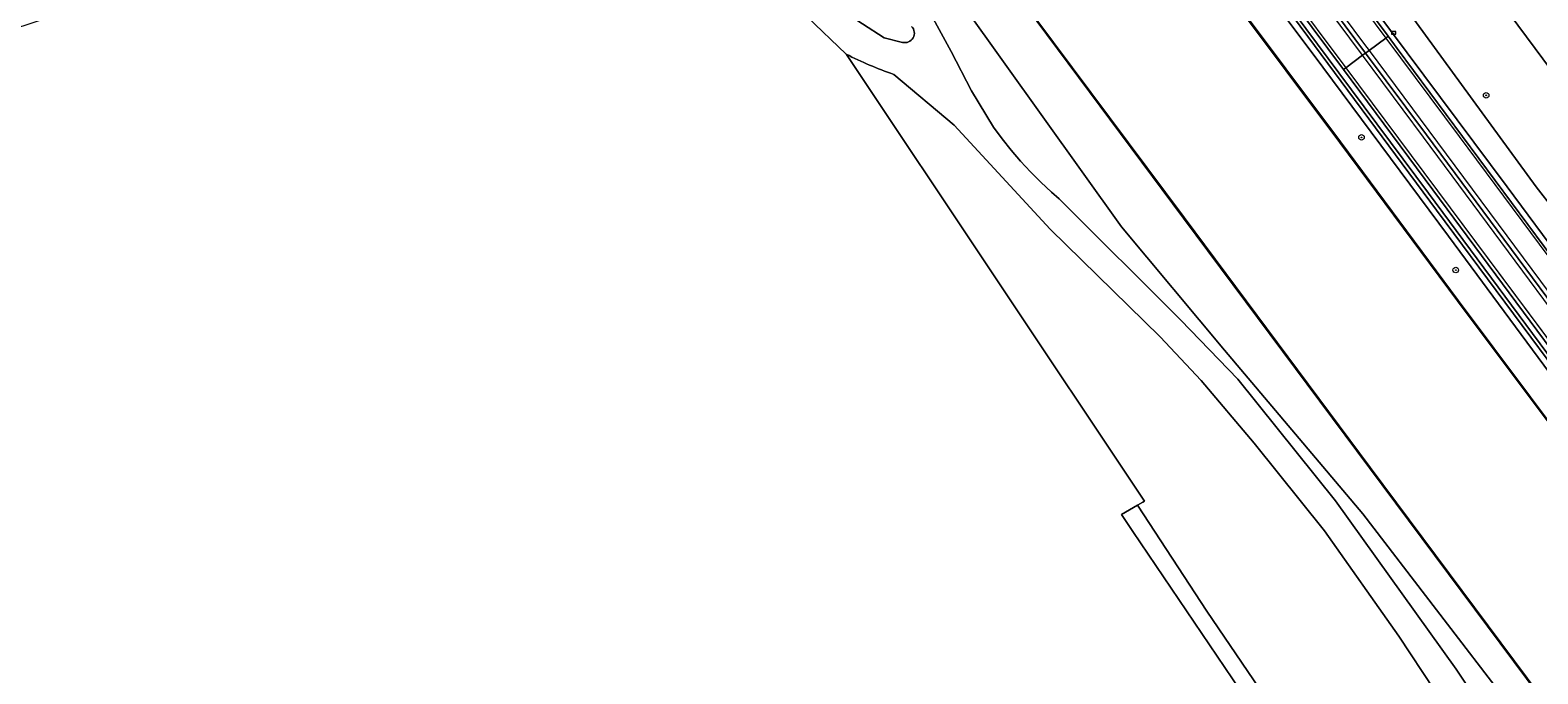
# Model space of a CAD drawing. Header units: metres. Extents: x 168032 to 180145, y 382923 to 399665.
# Tile 213 of 256: x 170441 to 170658, y 396230 to 396323. Entities that reach past the tile are written whole.
import ezdxf
from ezdxf.enums import TextEntityAlignment as Align

# ---------------------------------------------------------------- set-up
doc = ezdxf.new("R2010")
doc.units = ezdxf.units.M
doc.linetypes.add('VW-3-3_STREEP', pattern=[6, 3, -3])
doc.layers.get('0').update_dxf_attribs({"color": 8, "lineweight": 18})
for name, color, linetype, lineweight in [('B-WE-GK-BESCHOEIING_DAMWAND-G', 8, 'GK-BESCHOEIING', 18), ('B-WE-GK-KADEMUUR-GV', 8, 'Continuous', 18), ('B-WE-GR-BEPLANTING_CULTUUR_BOSPLANTSOEN-GV', 8, 'Continuous', 18), ('B-WE-GR-BOOM-S', 8, 'Continuous', 18), ('B-WE-GR-BOS_LOOF-GV', 8, 'Continuous', 18), ('B-WE-GR-BOUWLAND-GV', 8, 'Continuous', 18), ('B-WE-GR-GRAS-GV', 8, 'Continuous', 18), ('B-WE-GR-STRUIK-GV', 8, 'Continuous', 18), ('B-WE-GW-TALUD_KRUIN-G', 8, 'Continuous', 18), ('B-WE-IE-MEUBILAIR_WEGMEUBILAIR-G', 8, 'Continuous', 18), ('B-WE-IE-MEUBILAIR_WEGMEUBILAIR_PAAL-S', 8, 'Continuous', 18), ('B-WE-IE-TERREINAFSCHEIDING_KUNSTMATIG_HEKWERK-G', 8, 'IE-TERREINAFSCHEIDING-KUNSTMATIG', 18), ('B-WE-IE-TERREINAFSCHEIDING_KUNSTMATIG_HEKWERK_RASTER-G', 8, 'IE-TERREINAFSCHEIDING-KUNSTMATIG', 18), ('B-WE-IE-TERREINAFSCHEIDING_KUNSTMATIG_MUUR-GV', 8, 'Continuous', 18), ('B-WE-OG-TERREIN_CULTUURSCHEIDING-GV', 8, 'Continuous', 18), ('B-WE-OG-WATER-GV', 8, 'Continuous', 18), ('B-WE-OG-WEG-GV', 8, 'Continuous', 18), ('B-WE-VH-ONVERHARD-GV', 8, 'Continuous', 18), ('B-WE-VH-VERHARDING_ASFALT-GV', 8, 'Continuous', 18), ('B-WE-VH-VERHARDING_GRASBETONSTEEN-GV', 8, 'Continuous', 18), ('B-WE-VW-MARKERING_LANGS_STREEP_33-G', 8, 'VW-3-3_STREEP', 13), ('B-WE-VW-MARKERING_LANGS_STREEP_DOORGETROKKEN_3X015-G', 8, 'Continuous', 13), ('B-WE-VW-MARKERING_PICTOGRAM-G', 8, 'Continuous', 18)]:
    doc.layers.add(name, color=color, linetype=linetype, lineweight=lineweight)
doc.styles.add('NLCS-ISO', font='NLCS-ISO.ttf')
doc.linetypes.add('GK-BESCHOEIING', pattern='A,30,-5,[1,NLCS.SHX,S=1,R=0,X=0,Y=0],-5', length=40)
doc.linetypes.add('IE-TERREINAFSCHEIDING-KUNSTMATIG', pattern='A,4,[82,NLCS.SHX,S=0.75,R=90,X=0,Y=0],4,-2', length=10)

# ---------------------------------------------------------------- blocks, each defined once
blk = doc.blocks.new('SIE-WEG_PAAL_HECTOMETERPAAL-SO')
at = {"color": 0, "linetype": 'ByBlock', "lineweight": 18}
blk.add_lwpolyline([(-1.44375, -0.94375), (1.44375, -0.94375), (1.44375, 0.94375), (-1.44375, 0.94375)], close=True, dxfattribs=at)
at = {"color": 0, "linetype": 'ByBlock', "lineweight": 18, "style": 'NLCS-ISO'}
blk.add_text('hm', height=1.5, dxfattribs=at).set_placement((0, 0), align=Align.MIDDLE_CENTER)
at = {"style": 'NLCS-ISO'}
blk.add_attdef('WAARDE', (2.13125, -1.69375), '', height=1.5, dxfattribs=at)
blk = doc.blocks.new('SGR-BOOM_01-SO')
at = {"linetype": 'ByBlock', "lineweight": 18}
h = blk.add_hatch(color=0, dxfattribs=at)
h.dxf.hatch_style = 1
edge = h.paths.add_edge_path()
edge.add_arc((0, 0), 0.25, 0, 360)
at = {"color": 0, "linetype": 'ByBlock', "lineweight": 18}
for radius in [2, 0.25]:
    blk.add_circle((0, 0), radius, dxfattribs=at)

msp = doc.modelspace()

# ---------------------------------------------------------------- linework, layer by layer
at = {"layer": 'B-WE-GK-BESCHOEIING_DAMWAND-G', "flags": 128}
msp.add_lwpolyline([(170531.693, 396438.868), (170542.911, 396423.919), (170559.092, 396402.08), (170573.708, 396382.376), (170591.461, 396358.497), (170614.196, 396327.824), (170629.79, 396306.94), (170646.753, 396284.117), (170672.725, 396249.401), (170691.704, 396223.547), (170708.657, 396200.925), (170724.805, 396179.211), (170740.99, 396157.17), (170751.621, 396142.739)], dxfattribs=at)
at = {"layer": 'B-WE-GK-KADEMUUR-GV', "flags": 128}
msp.add_lwpolyline([(170703.457, 396166.716), (170715.33, 396150.718), (170732.226, 396128.11), (170732.306, 396128.17), (170715.41, 396150.778), (170703.537, 396166.776), (170694.503, 396178.949), (170664.303, 396219.539), (170634.115, 396260.066), (170607.32, 396296.069), (170583.155, 396328.565), (170554.72, 396366.815), (170536.387, 396391.64), (170512.059, 396423.885), (170511.977, 396423.827), (170536.307, 396391.58), (170554.64, 396366.755), (170583.075, 396328.505), (170607.24, 396296.009), (170634.035, 396260.006), (170664.223, 396219.479), (170694.423, 396178.889)], close=True, dxfattribs=at)
at = {"layer": 'B-WE-GR-BEPLANTING_CULTUUR_BOSPLANTSOEN-GV', "flags": 128}
for points in [[(170339.667, 396727.303), (170365.107, 396692.277), (170396.95, 396649.14), (170432.434, 396601.326), (170465.273, 396558.067), (170511.297, 396495.698), (170538.039, 396460.029), (170572.381, 396414.444), (170599.839, 396378.152), (170615.959, 396357.014), (170629.682, 396337.642), (170639.493, 396325.893), (170658.039, 396300.487), (170663.113, 396293.98), (170662.36, 396291.881), (170662.591, 396290.004), (170678.252, 396269.22), (170712.299, 396223.445)], [(170660.207, 396317.26), (170653.022, 396326.961)]]:
    msp.add_lwpolyline(points, dxfattribs=at)
at = {"layer": 'B-WE-GR-BOS_LOOF-GV', "flags": 128}
for points in [[(170303.842, 396506.795), (170362.532, 396500.01), (170424.393, 396492.648), (170430.118, 396491.296), (170431.844, 396490.889), (170444.15, 396474.314), (170454.363, 396458.324), (170466.002, 396442.865), (170499.436, 396396.975), (170505.125, 396389.167), (170518.278, 396370.654), (170519.079, 396371.194), (170527.667, 396358.75), (170527.07, 396358.279), (170530.248, 396353.805), (170529.482, 396353.533), (170534.403, 396347.766), (170541.894, 396339.956), (170550.126, 396332.447), (170557.9, 396325.988), (170564.14, 396321.981), (170566.756, 396321.315)], [(170653.022, 396326.961), (170660.207, 396317.26)], [(170558.66, 396319.614), (170558.731, 396319.546), (170601.617, 396255.217), (170601.358, 396255.066), (170600.615, 396254.634), (170610.615, 396239.401), (170627.385, 396214.636)], [(170648.495, 396220.229), (170638.241, 396235.755), (170627.545, 396250.927), (170617.432, 396263.592), (170609.76, 396272.599), (170603.869, 396278.914), (170588.047, 396294.425), (170574.199, 396309.396), (170565.504, 396316.7)]]:
    msp.add_lwpolyline(points, dxfattribs=at)
at = {"layer": 'B-WE-GR-BOS_LOOF-GV'}
for points in [[(170566.756, 396321.315, 0.7553025), (170568.092, 396323.616)], [(170565.504, 396316.7, -0.0315622), (170558.66, 396319.614)]]:
    msp.add_lwpolyline(points, format="xyb", dxfattribs=at)
at = {"layer": 'B-WE-GR-BOUWLAND-GV', "flags": 128}
msp.add_lwpolyline([(170625.323, 396213.313), (170599.94, 396250.839), (170598.311, 396253.292), (170600.615, 396254.634), (170601.358, 396255.066), (170601.617, 396255.217), (170558.731, 396319.546), (170558.66, 396319.614), (170547.415, 396330.436), (170542.048, 396335.6), (170527.653, 396349.452), (170525.58, 396352.144), (170505.463, 396345.27), (170483.044, 396337.999), (170472.723, 396334.464), (170465.516, 396331.995), (170421.838, 396317.68), (170369.768, 396300.614), (170328.904, 396287.221), (170329.006, 396286.348), (170331.008, 396268.292), (170335.449, 396231.403), (170335.463, 396230.612)], dxfattribs=at)
at = {"layer": 'B-WE-GR-GRAS-GV', "flags": 128}
for points in [[(170718.132, 396194.849), (170690.26, 396232.842), (170665.505, 396266.189), (170645.41, 396293.404), (170627.316, 396317.743), (170611.992, 396338.246), (170593.095, 396363.881), (170575.834, 396387.615), (170555.269, 396415.762), (170544.123, 396430.051), (170538.124, 396438.698), (170535.871, 396442.177), (170531.704, 396438.937), (170542.951, 396423.949), (170559.132, 396402.11), (170573.748, 396382.406), (170591.501, 396358.527), (170614.236, 396327.854), (170629.83, 396306.97), (170646.793, 396284.147), (170672.765, 396249.431), (170691.744, 396223.577)], [(170702.499, 396217.879), (170679.043, 396249.459), (170663.334, 396270.636), (170643.656, 396297.165), (170605.499, 396348.717), (170565.297, 396402.616), (170540.622, 396435.889), (170535.927, 396442.218), (170535.871, 396442.177), (170538.124, 396438.698), (170544.123, 396430.051), (170555.269, 396415.762), (170575.834, 396387.615), (170593.095, 396363.881), (170611.992, 396338.246), (170627.316, 396317.743), (170645.41, 396293.404), (170665.505, 396266.189), (170690.26, 396232.842), (170718.132, 396194.849)]]:
    msp.add_lwpolyline(points, dxfattribs=at)
at = {"layer": 'B-WE-GR-STRUIK-GV', "flags": 128}
msp.add_lwpolyline([(170703.457, 396166.716), (170694.423, 396178.889), (170664.223, 396219.479), (170634.035, 396260.006), (170607.24, 396296.009), (170583.075, 396328.505), (170554.64, 396366.755), (170536.307, 396391.58), (170511.977, 396423.827), (170506.593, 396419.565), (170527.372, 396391.688), (170554.994, 396354.174), (170569.976, 396334.384), (170598.303, 396294.744), (170613.148, 396276.963), (170633.042, 396253.381), (170654.281, 396225.755), (170676.85, 396195.879), (170697.104, 396169.352), (170699.896, 396168.523)], close=True, dxfattribs=at)
at = {"layer": 'B-WE-GW-TALUD_KRUIN-G', "flags": 128}
for points in [[(170755.018, 396145.447), (170736.907, 396169.671), (170718.132, 396194.849), (170690.26, 396232.842), (170665.505, 396266.189), (170645.41, 396293.404), (170627.316, 396317.743), (170611.992, 396338.246), (170593.095, 396363.881), (170575.834, 396387.615), (170555.269, 396415.762), (170544.123, 396430.051), (170538.124, 396438.698), (170535.871, 396442.177)], [(170506.593, 396419.565), (170527.372, 396391.688), (170554.994, 396354.174), (170569.976, 396334.384), (170598.303, 396294.744), (170613.148, 396276.963), (170633.042, 396253.381), (170654.281, 396225.755), (170676.85, 396195.879), (170697.104, 396169.352)]]:
    msp.add_lwpolyline(points, dxfattribs=at)
at = {"layer": 'B-WE-IE-MEUBILAIR_WEGMEUBILAIR-G', "flags": 128}
msp.add_lwpolyline([(170702.499, 396217.879), (170679.043, 396249.459), (170663.334, 396270.636), (170643.656, 396297.165), (170605.499, 396348.717), (170565.297, 396402.616), (170540.622, 396435.889), (170532.171, 396447.281), (170476.229, 396522.694), (170444.571, 396565.383), (170402.129, 396622.51), (170396.839, 396629.669), (170367.583, 396669.264), (170316.203, 396738.396)], dxfattribs=at)
at = {"layer": 'B-WE-IE-TERREINAFSCHEIDING_KUNSTMATIG_HEKWERK-G', "flags": 128}
msp.add_lwpolyline([(170600.615, 396254.634), (170610.615, 396239.401), (170627.385, 396214.636), (170630.125, 396210.59), (170633.572, 396209.785), (170639.945, 396199.037), (170644.308, 396191.679), (170643.228, 396190.939), (170650.823, 396180.337), (170666.409, 396158.582), (170669.426, 396154.371), (170648.434, 396146.684), (170642.941, 396159.286), (170640.293, 396165.361), (170638.226, 396174.662), (170637.176, 396179.382), (170636.258, 396187.423)], dxfattribs=at)
at = {"layer": 'B-WE-IE-TERREINAFSCHEIDING_KUNSTMATIG_HEKWERK_RASTER-G', "flags": 128}
msp.add_lwpolyline([(170599.94, 396250.839), (170625.323, 396213.313)], dxfattribs=at)
at = {"layer": 'B-WE-IE-TERREINAFSCHEIDING_KUNSTMATIG_MUUR-GV', "flags": 128}
msp.add_lwpolyline([(170691.744, 396223.577), (170672.765, 396249.431), (170646.793, 396284.147), (170629.83, 396306.97), (170614.236, 396327.854), (170591.501, 396358.527), (170573.748, 396382.406), (170559.132, 396402.11), (170542.951, 396423.949), (170531.704, 396438.937), (170531.624, 396438.877), (170542.871, 396423.889), (170559.052, 396402.05), (170573.668, 396382.346), (170591.421, 396358.467), (170614.156, 396327.794), (170629.75, 396306.91), (170646.713, 396284.087), (170672.685, 396249.371), (170691.664, 396223.517)], dxfattribs=at)
at = {"layer": 'B-WE-OG-TERREIN_CULTUURSCHEIDING-GV', "flags": 128}
for points in [[(170289.453, 396705.696), (170383.153, 396580.673), (170442.709, 396499.971), (170564.813, 396335.269), (170568.039, 396330.226), (170570.62, 396325.796), (170573.763, 396319.994), (170576.708, 396314.343), (170579.864, 396309.12), (170581.106, 396307.425), (170582.412, 396305.779), (170583.78, 396304.184), (170585.207, 396302.642), (170586.692, 396301.155), (170588.232, 396299.726), (170589.326, 396298.775), (170606.858, 396281.316), (170615.049, 396272.799), (170629.109, 396255.264), (170646.523, 396231.016), (170657.762, 396214.183)], [(170654.281, 396225.755), (170633.042, 396253.381), (170613.148, 396276.963), (170598.303, 396294.744), (170569.976, 396334.384), (170554.994, 396354.174), (170527.372, 396391.688), (170506.593, 396419.565), (170493.254, 396439.1), (170476.634, 396462.694), (170455.368, 396491.5), (170429.38, 396527.031), (170399.685, 396567.473), (170371.414, 396605.786), (170348.069, 396638.555), (170329.272, 396662.722), (170326.304, 396666.673), (170309.333, 396689.265)]]:
    msp.add_lwpolyline(points, dxfattribs=at)
msp.add_lwpolyline([(170610.615, 396239.401), (170600.615, 396254.634), (170598.311, 396253.292), (170599.94, 396250.839), (170625.323, 396213.313), (170627.385, 396214.636)], close=True, dxfattribs=at)
at = {"layer": 'B-WE-OG-WATER-GV', "flags": 128}
msp.add_lwpolyline([(170691.664, 396223.517), (170672.685, 396249.371), (170646.713, 396284.087), (170629.75, 396306.91), (170614.156, 396327.794), (170591.421, 396358.467), (170573.668, 396382.346), (170559.052, 396402.05), (170542.871, 396423.889), (170531.624, 396438.877), (170512.059, 396423.885), (170536.387, 396391.64), (170554.72, 396366.815), (170583.155, 396328.565), (170607.32, 396296.069), (170634.115, 396260.066), (170664.303, 396219.539)], dxfattribs=at)
at = {"layer": 'B-WE-OG-WEG-GV', "flags": 128}
for points in [[(170316.434, 396738.086), (170367.583, 396669.264), (170396.839, 396629.669), (170402.129, 396622.51), (170444.571, 396565.383), (170468.308, 396533.375), (170468.162, 396533.277), (170485.381, 396510.357), (170486.577, 396508.744), (170505.393, 396483.141), (170509.061, 396478.131), (170509.212, 396478.231), (170532.171, 396447.281), (170535.927, 396442.218), (170540.622, 396435.889), (170565.297, 396402.616), (170605.499, 396348.717), (170643.656, 396297.165), (170663.334, 396270.636)], [(170663.113, 396293.98), (170658.039, 396300.487), (170639.493, 396325.893), (170629.682, 396337.642), (170615.959, 396357.014), (170599.839, 396378.152), (170572.381, 396414.444), (170538.039, 396460.029), (170511.297, 396495.698), (170465.273, 396558.067), (170432.434, 396601.326), (170396.95, 396649.14), (170365.107, 396692.277), (170339.667, 396727.303)], [(170339.279, 396724.149), (170371.972, 396680.24), (170376.748, 396673.739), (170398.921, 396643.868), (170408.068, 396631.547), (170424.937, 396608.821), (170458.476, 396563.54), (170478.167, 396536.956), (170515.831, 396486.368), (170518.147, 396483.245), (170541.748, 396451.42), (170542.364, 396450.589), (170571.977, 396410.622), (170572.047, 396410.674), (170632.244, 396329.509), (170653.832, 396300.512), (170661.963, 396289.548)], [(170663.52, 396271.224), (170642.493, 396299.575), (170629.619, 396316.917), (170609.205, 396344.414), (170575.989, 396389.282), (170570.062, 396397.27), (170544.683, 396431.473), (170532.97, 396447.22), (170531.948, 396448.593), (170510.468, 396477.542), (170506.068, 396483.471), (170475.418, 396524.781), (170450.857, 396557.87), (170447.287, 396562.68), (170416.899, 396603.553), (170397.729, 396629.402), (170391.235, 396638.157), (170391.06, 396638.394), (170368.098, 396669.411), (170346.239, 396698.812), (170331.664, 396718.477)]]:
    msp.add_lwpolyline(points, dxfattribs=at)
at = {"layer": 'B-WE-VH-ONVERHARD-GV', "flags": 128}
for points in [[(170657.762, 396214.183), (170646.523, 396231.016), (170629.109, 396255.264), (170615.049, 396272.799), (170606.858, 396281.316), (170589.326, 396298.775), (170588.232, 396299.726), (170586.692, 396301.155), (170585.207, 396302.642), (170583.78, 396304.184), (170582.412, 396305.779), (170581.106, 396307.425), (170579.864, 396309.12), (170576.708, 396314.343), (170573.763, 396319.994), (170570.62, 396325.796), (170568.039, 396330.226), (170564.813, 396335.269), (170442.709, 396499.971), (170383.153, 396580.673), (170289.453, 396705.696)], [(170566.756, 396321.315), (170564.14, 396321.981), (170557.9, 396325.988), (170550.126, 396332.447), (170541.894, 396339.956), (170534.403, 396347.766), (170529.482, 396353.533), (170528.383, 396353.142), (170525.58, 396352.144), (170527.653, 396349.452), (170542.048, 396335.6), (170547.415, 396330.436), (170558.66, 396319.614)], [(170565.504, 396316.7), (170574.199, 396309.396), (170588.047, 396294.425), (170603.869, 396278.914), (170609.76, 396272.599), (170617.432, 396263.592), (170627.545, 396250.927), (170638.241, 396235.755), (170648.495, 396220.229)]]:
    msp.add_lwpolyline(points, dxfattribs=at)
at = {"layer": 'B-WE-VH-ONVERHARD-GV'}
for points in [[(170568.092, 396323.616, -0.7553025), (170566.756, 396321.315)], [(170558.66, 396319.614, 0.0315622), (170565.504, 396316.7)]]:
    msp.add_lwpolyline(points, format="xyb", dxfattribs=at)
at = {"layer": 'B-WE-VH-VERHARDING_ASFALT-GV', "flags": 128}
for points in [[(170577.047, 396402.457), (170576.752, 396402.237), (170574.327, 396400.437), (170573.84, 396400.075), (170609.872, 396351.491), (170633.452, 396319.764), (170633.959, 396320.141), (170636.386, 396321.944), (170636.727, 396322.197), (170604.228, 396365.895)], [(170573.84, 396400.075), (170573.422, 396399.765), (170571.007, 396397.972), (170570.704, 396397.746), (170576.631, 396389.759), (170609.847, 396344.891), (170630.261, 396317.393), (170630.602, 396317.647), (170633.035, 396319.454), (170633.452, 396319.764), (170609.872, 396351.491)], [(170636.727, 396322.197), (170636.386, 396321.944), (170633.959, 396320.141), (170633.452, 396319.764), (170642.209, 396307.983), (170674.814, 396263.997), (170693.033, 396239.478), (170693.544, 396239.857), (170695.974, 396241.653), (170696.293, 396241.89), (170673.222, 396272.974), (170667.171, 396281.156), (170662.585, 396287.319), (170661.29, 396289.059), (170659.185, 396291.888), (170638.025, 396320.451)], [(170633.452, 396319.764), (170633.035, 396319.454), (170630.602, 396317.647), (170630.261, 396317.393), (170643.135, 396300.052), (170664.163, 396271.7), (170674.932, 396257.18), (170689.84, 396237.117), (170690.197, 396237.381), (170692.615, 396239.169), (170693.033, 396239.478), (170674.814, 396263.997), (170642.209, 396307.983)]]:
    msp.add_lwpolyline(points, close=True, dxfattribs=at)
at = {"layer": 'B-WE-VH-VERHARDING_GRASBETONSTEEN-GV', "flags": 128}
for points in [[(170331.664, 396718.477), (170346.239, 396698.812), (170368.098, 396669.411), (170391.06, 396638.394), (170391.235, 396638.157), (170397.729, 396629.402), (170416.899, 396603.553), (170447.287, 396562.68), (170450.857, 396557.87), (170475.418, 396524.781), (170506.068, 396483.471), (170510.468, 396477.542), (170531.948, 396448.593), (170532.97, 396447.22), (170544.683, 396431.473), (170570.062, 396397.27), (170575.989, 396389.282), (170609.205, 396344.414), (170629.619, 396316.917), (170642.493, 396299.575), (170663.52, 396271.224)], [(170703.589, 396218.613), (170689.84, 396237.117), (170674.932, 396257.18), (170664.163, 396271.7), (170643.135, 396300.052), (170630.261, 396317.393), (170609.847, 396344.891), (170576.631, 396389.759), (170570.704, 396397.746), (170545.325, 396431.95), (170533.611, 396447.697), (170532.59, 396449.07), (170511.11, 396478.019), (170506.711, 396483.948), (170476.06, 396525.258), (170451.499, 396558.347), (170447.929, 396563.157), (170417.542, 396604.03), (170398.371, 396629.878), (170391.878, 396638.634), (170391.702, 396638.871), (170368.741, 396669.887), (170346.881, 396699.289), (170332.307, 396718.953)], [(170729.416, 396198.597), (170661.963, 396289.548), (170653.832, 396300.512), (170632.244, 396329.509), (170572.047, 396410.674), (170571.977, 396410.622), (170571.334, 396410.146), (170571.951, 396409.312), (170577.047, 396402.457), (170604.228, 396365.895), (170636.727, 396322.197), (170638.025, 396320.451), (170659.185, 396291.888), (170661.29, 396289.059), (170662.585, 396287.319), (170667.171, 396281.156), (170673.222, 396272.974), (170696.293, 396241.89), (170703.166, 396232.629), (170714.603, 396217.314)]]:
    msp.add_lwpolyline(points, dxfattribs=at)
at = {"layer": 'B-WE-VW-MARKERING_LANGS_STREEP_33-G', "const_width": 0.15, "flags": 128}
for points in [[(168663.566, 398966.886), (168663.81, 398966.56), (168683.85, 398939.574), (168687.432, 398934.773), (168695.741, 398923.634), (168699.311, 398918.865), (168714.149, 398898.866), (168723.248, 398886.636), (168723.682, 398886.053), (168742.75, 398860.403), (168753.118, 398846.445), (168767.915, 398826.525), (168792.24, 398793.869), (168803.712, 398778.624), (168813.371, 398765.968), (168830.183, 398743.936), (168843.488, 398726.745), (168852.649, 398715.025), (168877.24, 398683.884), (168888.579, 398669.651), (168892.719, 398664.47), (168905.625, 398648.318), (168906.641, 398647.047), (168927.897, 398620.319), (168936.737, 398609.262), (168949.567, 398593.214), (168958.627, 398581.408), (168964.598, 398573.497), (168967.397, 398569.764), (168971.082, 398564.85), (168980.716, 398551.889), (168997.466, 398529.481), (169020.107, 398499.13), (169027.204, 398489.639), (169040.743, 398471.536), (169055.497, 398451.74), (169064.014, 398440.301), (169075.759, 398424.518), (169082.66, 398414.941), (169086.679, 398409.348), (169087.311, 398408.468), (169092.79, 398400.638), (169098.778, 398392.051), (169106.428, 398380.731), (169114.846, 398368.191), (169121.749, 398357.562), (169133.195, 398339.355), (169141.533, 398326.011), (169145.725, 398319.301), (169149.518, 398313.332), (169154.381, 398305.894), (169162.28, 398293.82), (169172.849, 398278.255), (169181.899, 398265.168), (169190.992, 398252.297), (169197.693, 398243.037), (169200.047, 398239.783), (169208.094, 398228.624), (169208.928, 398227.502), (169234.512, 398193.198), (169257.271, 398162.637), (169261.584, 398156.846), (169290.08, 398118.618), (169317.014, 398082.462), (169318.161, 398080.923), (169347.085, 398042.016), (169376.591, 398002.446), (169376.738, 398002.249), (169387.316, 397987.87), (169405.092, 397964.157), (169431.093, 397929.085), (169436.401, 397922.002), (169454.996, 397897.188), (169462.891, 397886.418), (169481.262, 397861.858), (169496.183, 397841.843), (169510.418, 397822.748), (169541.436, 397781.099), (169544.236, 397777.323), (169555.897, 397761.614), (169558.309, 397758.365), (169583.433, 397724.619), (169610.915, 397687.701), (169615.6, 397681.412), (169636.811, 397652.94), (169661.863, 397619.325), (169675.414, 397601.121), (169699.118, 397569.28), (169707.001, 397558.756), (169730.636, 397527.013), (169735.107, 397521.017), (169759.476, 397488.338), (169788.453, 397449.474), (169794.886, 397440.863), (169813.184, 397416.368), (169846.164, 397372.145), (169854.679, 397360.703), (169869.635, 397340.607), (169888.976, 397314.746), (169914.022, 397281.158), (169914.469, 397280.558), (169939.822, 397246.505), (169965.388, 397212.257), (169974.243, 397200.401), (169992.585, 397175.838), (170016.232, 397144.17), (170034.08, 397120.254), (170043.871, 397107.135), (170066.82, 397076.416), (170093.903, 397040.116), (170099.716, 397032.324), (170136.639, 396982.806), (170153.695, 396959.983), (170161.325, 396949.774), (170183.597, 396919.921), (170186.927, 396915.458), (170201.768, 396895.572), (170213.485, 396879.837), (170227.432, 396861.106), (170250.932, 396829.4), (170273.171, 396799.402), (170280.372, 396789.69), (170311.618, 396747.553), (170332.654, 396719.212), (170342.266, 396706.261), (170369.994, 396668.866), (170392.219, 396638.887), (170399.965, 396628.439), (170446.363, 396565.937), (170451.819, 396558.585), (170507.845, 396483.096), (170511.435, 396478.26), (170532.772, 396449.523), (170545.638, 396432.139), (170571.007, 396397.972), (170586.183, 396377.533), (170622.215, 396328.908), (170630.602, 396317.647), (170658.825, 396279.748), (170690.197, 396237.381), (170706.119, 396215.879), (170713.852, 396205.474), (170730.677, 396182.821), (170749.618, 396157.277), (170749.786, 396157.05), (170765.931, 396135.308), (170783.952, 396111.136), (170795.393, 396096.255), (170804.923, 396084.278), (170809.65, 396078.605), (170810.613, 396077.489), (170817.941, 396069.001), (170823.912, 396062.46), (170832.116, 396053.815), (170841.517, 396044.402), (170845.278, 396040.768), (170850.273, 396035.941), (170860.435, 396026.758), (170867.773, 396020.427), (170873.441, 396015.72), (170877.137, 396012.705), (170881.628, 396009.164), (170883.666, 396007.579), (170885.828, 396005.898), (170888.017, 396004.135), (170892.16, 396001.068), (170895.983, 395998.282), (170901.608, 395994.19), (170904.467, 395992.185), (170907.159, 395990.312), (170910.575, 395988.028), (170914.084, 395985.696), (170916.921, 395983.855), (170924.126, 395979.278), (170931.247, 395974.933), (170939.669, 395969.992), (170943.679, 395967.677), (170948.077, 395965.225), (170954.15, 395961.955), (170959.149, 395959.255), (170963.48, 395957.059), (170967.805, 395954.88), (170968.365, 395954.605), (170971.255, 395953.183), (170979.619, 395949.224), (170992.329, 395943.677), (170996.413, 395941.934), (171004.533, 395938.605), (171007.746, 395937.293), (171011.116, 395935.986), (171014.497, 395934.704), (171020.635, 395932.461), (171028.566, 395929.684), (171028.606, 395929.671), (171038.896, 395926.327), (171046.631, 395923.895), (171057.694, 395920.724), (171062.665, 395919.423), (171070.829, 395917.286), (171081.369, 395914.755), (171099.481, 395910.816), (171109.782, 395908.686), (171116.95, 395907.326), (171122.191, 395906.488)], [(168872.862, 398744.911), (168867.511, 398740.853), (168866.174, 398739.557), (168865.139, 398738.147), (168863.995, 398736.269), (168863.31, 398734.65), (168862.847, 398733.092), (168862.535, 398730.957), (168862.445, 398729.166), (168862.651, 398727.359), (168863.139, 398725.292), (168863.722, 398723.648), (168864.417, 398722.263), (168865.506, 398720.63), (168865.676, 398720.4), (168871.092, 398712.947), (168892.382, 398684.479), (168906.721, 398665.167), (168908.883, 398662.019), (168912.202, 398657.017), (168913.747, 398654.463), (168915.441, 398651.542), (168916.262, 398650.122), (168919.355, 398643.711), (168919.765, 398642.991), (168920.574, 398641.569), (168922.57, 398638.795), (168935.498, 398622.492), (168942.518, 398613.668), (168945.898, 398609.418), (168953.332, 398600.037), (168960.906, 398590.321), (168972.1, 398575.404), (168973.08, 398574.095), (168995.607, 398544.016), (169018.662, 398513.067), (169032.955, 398493.928), (169041.54, 398482.432), (169062.21, 398454.726), (169068.825, 398445.835), (169076.325, 398435.82), (169082.116, 398427.91), (169092.208, 398413.936), (169092.517, 398413.497), (169098.557, 398404.93), (169103.368, 398397.977), (169105.68, 398394.623), (169110.596, 398387.475), (169114.719, 398381.287), (169118.722, 398375.336), (169125.285, 398365.395), (169132.188, 398354.435), (169140.888, 398340.515), (169147.599, 398329.799), (169147.956, 398329.228), (169158.87, 398312.153), (169166.877, 398299.929), (169171.926, 398292.333), (169177.049, 398284.792), (169180.331, 398279.965), (169188.671, 398267.998), (169199.171, 398253.088), (169203.439, 398247.175), (169206.255, 398243.275), (169214.655, 398231.865), (169248.234, 398186.748), (169262.986, 398166.892), (169268.888, 398158.948), (169290.465, 398130.043), (169313.989, 398098.397), (169322.705, 398086.714), (169323.287, 398085.934), (169335.66, 398069.42), (169370.066, 398023.094), (169377.616, 398013.013), (169382.465, 398006.502), (169391.459, 397994.423), (169399.175, 397984.033), (169435.816, 397934.889), (169442.207, 397926.304), (169470.957, 397887.69), (169501.929, 397846.123), (169503.057, 397844.61), (169549.566, 397782.164), (169561.672, 397765.916), (169581.135, 397739.794), (169602.052, 397711.716), (169621.414, 397685.733), (169625.361, 397680.437), (169647.849, 397650.202), (169672.56, 397616.932), (169681.15, 397605.392), (169694.066, 397588.039), (169714.472, 397560.7), (169740.509, 397525.791), (169740.865, 397525.312), (169765.417, 397492.323), (169790.311, 397458.895), (169800.587, 397445.128), (169812.861, 397428.684), (169833.328, 397401.198), (169855.645, 397371.347), (169860.404, 397364.966), (169874.944, 397345.472), (169904.446, 397305.926), (169920.179, 397284.825), (169939.359, 397259.102), (169973.562, 397213.251), (169979.972, 397204.658), (170018.909, 397152.464), (170039.795, 397124.517), (170045.076, 397117.45), (170072.649, 397080.573), (170099.619, 397044.386), (170100.498, 397043.208), (170125.708, 397009.417), (170156.78, 396967.881), (170159.468, 396964.276), (170159.502, 396964.231), (170181.811, 396934.31), (170189.352, 396924.191), (170207.053, 396900.439), (170219.212, 396884.086), (170249.634, 396843.172), (170278.916, 396803.664), (170287.287, 396792.369), (170317.789, 396751.292), (170335.278, 396727.741), (170338.419, 396723.509), (170346.038, 396713.244), (170372.048, 396678.125), (170375.827, 396673.025), (170397.967, 396643.159), (170402.616, 396636.887), (170436.313, 396591.523), (170457.574, 396562.87), (170472.908, 396542.204), (170511.334, 396490.406), (170517.189, 396482.535), (170538.225, 396454.254), (170572.359, 396408.153), (170576.752, 396402.237), (170615.457, 396350.112), (170636.386, 396321.944), (170646.914, 396307.774), (170684.112, 396257.665), (170695.974, 396241.653), (170710.274, 396222.349), (170735.007, 396189.04), (170755.17, 396161.812), (170755.529, 396161.327), (170774.778, 396135.315), (170793.8, 396109.96), (170808.176, 396091.62), (170816.122, 396082.225), (170819.084, 396078.723), (170826.596, 396069.997), (170831.97, 396064.279), (170837.788, 396058.216), (170845.692, 396050.214), (170850.118, 396045.988), (170852.644, 396043.575), (170861.461, 396035.363), (170872.33, 396025.919), (170884.627, 396015.896), (170885.616, 396015.07), (170888.024, 396013.212), (170890.775, 396011.091), (170897.627, 396005.916), (170902.138, 396002.598), (170907.122, 395999.085), (170910.829, 395996.479), (170916.449, 395992.704), (170921.587, 395989.399), (170926.385, 395986.284), (170932.717, 395982.42), (170937.108, 395979.749), (170940.958, 395977.486), (170945.56, 395974.829), (170950.654, 395971.96), (170953.807, 395970.22), (170958.059, 395967.935), (170963.194, 395965.221), (170967.178, 395963.187), (170971.443, 395961.088), (170971.562, 395961.03), (170974.802, 395959.465), (170978.731, 395957.572), (170982.521, 395955.846), (170987.242, 395953.702), (170991.167, 395951.936), (170994.729, 395950.388), (170998.115, 395948.95), (171006.777, 395945.362), (171015.717, 395941.869), (171019.859, 395940.297), (171024.61, 395938.611), (171030.749, 395936.453), (171030.758, 395936.45), (171039.094, 395933.753), (171049.585, 395930.523), (171054.41, 395929.099), (171061.544, 395927.114), (171064.401, 395926.35), (171064.559, 395926.308), (171066.787, 395925.712), (171070.557, 395924.754), (171075.667, 395923.494), (171078.932, 395922.709), (171084.478, 395921.466), (171092.437, 395919.773), (171097.702, 395918.839), (171101.477, 395918.204), (171105.175, 395917.673), (171109.159, 395917.135), (171113.664, 395916.72), (171120.791, 395916.081), (171122.941, 395915.937)]]:
    msp.add_lwpolyline(points, dxfattribs=at)
at = {"layer": 'B-WE-VW-MARKERING_LANGS_STREEP_DOORGETROKKEN_3X015-G', "const_width": 0.15, "flags": 128}
for points in [[(170335.964, 396721.679), (170368.86, 396677.354), (170395.557, 396641.368), (170398.643, 396637.209), (170426.604, 396599.531), (170451.795, 396565.616), (170455.165, 396561.077), (170498.14, 396503.191), (170514.782, 396480.747), (170522.011, 396470.999), (170535.904, 396452.299), (170567.042, 396410.244), (170574.327, 396400.437), (170599.434, 396366.637), (170633.298, 396321.03), (170633.959, 396320.141), (170661.157, 396283.536), (170689.558, 396245.24), (170693.544, 396239.857), (170707.866, 396220.511)], [(170335.05, 396720.998), (170340.108, 396714.188), (170381.682, 396658.099), (170394.624, 396640.675), (170416.32, 396611.466), (170446.871, 396570.321), (170454.241, 396560.388), (170478.684, 396527.446), (170506.404, 396490.046), (170513.829, 396480.038), (170534.784, 396451.794), (170543.065, 396440.65), (170569.651, 396404.85), (170573.422, 396399.765), (170609.454, 396351.181), (170633.035, 396319.454), (170641.791, 396307.673), (170674.396, 396263.687), (170692.615, 396239.169), (170706.39, 396220.631)]]:
    msp.add_lwpolyline(points, dxfattribs=at)
at = {"layer": 'B-WE-VW-MARKERING_PICTOGRAM-G', "flags": 128}
for points in [[(170335.964, 396721.679), (170368.86, 396677.354), (170395.557, 396641.368), (170398.643, 396637.209), (170426.604, 396599.531), (170451.795, 396565.616), (170455.165, 396561.077), (170498.14, 396503.191), (170514.782, 396480.747), (170522.011, 396470.999), (170535.904, 396452.299), (170567.042, 396410.244), (170574.327, 396400.437), (170599.434, 396366.637), (170633.298, 396321.03), (170633.959, 396320.141), (170661.157, 396283.536), (170689.558, 396245.24), (170693.544, 396239.857), (170707.866, 396220.511)], [(170338.419, 396723.509), (170346.038, 396713.244), (170372.048, 396678.125), (170375.827, 396673.025), (170397.967, 396643.159), (170402.616, 396636.887), (170436.313, 396591.523), (170457.574, 396562.87), (170472.908, 396542.204), (170511.334, 396490.406), (170517.189, 396482.535), (170538.225, 396454.254), (170572.359, 396408.153), (170576.752, 396402.237), (170615.457, 396350.112), (170636.386, 396321.944), (170646.914, 396307.774), (170684.112, 396257.665), (170695.974, 396241.653), (170710.274, 396222.349)], [(170332.654, 396719.212), (170342.266, 396706.261), (170369.994, 396668.866), (170392.219, 396638.887), (170399.965, 396628.439), (170446.363, 396565.937), (170451.819, 396558.585), (170507.845, 396483.096), (170511.435, 396478.26), (170532.772, 396449.523), (170545.638, 396432.139), (170571.007, 396397.972), (170586.183, 396377.533), (170622.215, 396328.908), (170630.602, 396317.647), (170658.825, 396279.748), (170690.197, 396237.381), (170706.119, 396215.879)], [(170706.39, 396220.631), (170692.615, 396239.169), (170674.396, 396263.687), (170641.791, 396307.673), (170633.035, 396319.454), (170609.454, 396351.181), (170573.422, 396399.765), (170569.651, 396404.85), (170543.065, 396440.65), (170534.784, 396451.794), (170513.829, 396480.038), (170506.404, 396490.046), (170478.684, 396527.446), (170454.241, 396560.388), (170446.871, 396570.321), (170416.32, 396611.466), (170394.624, 396640.675), (170381.682, 396658.099), (170340.108, 396714.188), (170335.05, 396720.998)]]:
    msp.add_lwpolyline(points, dxfattribs=at)

# ---------------------------------------------------------------- block references
at = {"layer": 'B-WE-GR-BOOM-S', "xscale": 0.2, "yscale": 0.2, "zscale": 0.2}
for p in [(170650.818, 396313.684), (170632.869, 396307.631), (170646.442, 396288.516)]:
    msp.add_blockref('SGR-BOOM_01-SO', p, dxfattribs=at)
at = {"layer": 'B-WE-IE-MEUBILAIR_WEGMEUBILAIR_PAAL-S', "xscale": 0.2, "yscale": 0.2, "zscale": 0.2}
msp.add_blockref('SIE-WEG_PAAL_HECTOMETERPAAL-SO', (170637.499, 396322.706), dxfattribs=at)

doc.saveas('drawing.dxf')
